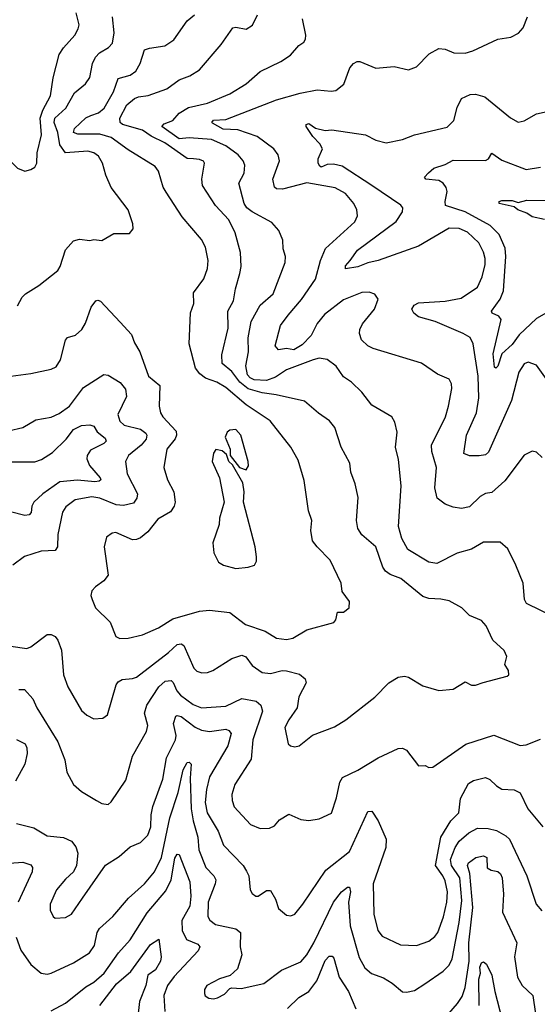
# Model space of a CAD drawing. Extents: x 1246230 to 1426786, y 660032 to 763141.
# Tile 41 of 256: x 1286320 to 1288870, y 673702 to 678551. Entities that reach past the tile are written whole.
import ezdxf

# ---------------------------------------------------------------- set-up
doc = ezdxf.new("R2010")
doc.units = 0

msp = doc.modelspace()

# ---------------------------------------------------------------- linework, layer by layer
at = {"layer": '0CON10XD'}
for points in [[(1286101.4, 678575), (1286128.6, 678545), (1286137.9, 678517.9), (1286110, 678445), (1286094.2, 678365), (1286079.4, 678335), (1286061.4, 678315), (1286055.6, 678295), (1286058.8, 678235), (1286084.5, 678115), (1286165, 677964.3), (1286225, 677892.7), (1286259.6, 677869.6), (1286309.9, 677819.9), (1286345, 677805.6)], [(1286275.8, 675465.8), (1286355, 675454.4), (1286375, 675461.9), (1286455, 675522.9), (1286475, 675523.1), (1286495, 675512.9), (1286508.1, 675495), (1286525.5, 675445.5), (1286535.5, 675325), (1286557.5, 675265), (1286625, 675148), (1286651.2, 675125), (1286685, 675107.1), (1286728.8, 675111.2), (1286752.1, 675127.9), (1286795.3, 675274.7), (1286805, 675290.5), (1286825, 675300.8), (1286875, 675305.5), (1286895, 675313.3), (1287053.6, 675435), (1287095, 675473.8), (1287115, 675476.9), (1287128.8, 675468.8), (1287177.4, 675357.4), (1287193.1, 675343.1), (1287217.5, 675335), (1287245, 675335.4), (1287272, 675345), (1287365, 675405.6), (1287415, 675421.9), (1287433.8, 675413.8), (1287465, 675371.1), (1287515, 675336.2), (1287555, 675330.4), (1287612.5, 675345), (1287634.5, 675344.5), (1287697.8, 675327.8), (1287725.8, 675305), (1287730.8, 675285), (1287694.6, 675215.4), (1287687.6, 675162.4), (1287645, 675102), (1287626.7, 675065), (1287642, 674985), (1287654.4, 674974.4), (1287675, 674969.2), (1287696.2, 674975), (1287762.1, 675027.9), (1287871.1, 675068.9), (1287926.6, 675103.4), (1288068.8, 675215), (1288137.5, 675285), (1288185, 675312.9), (1288215, 675317.1), (1288235, 675312.9), (1288305, 675270), (1288385, 675248), (1288455, 675253.8), (1288515, 675290), (1288545, 675273.8), (1288565, 675274), (1288602.7, 675287.3), (1288721.7, 675318.3), (1288730, 675325), (1288727.5, 675345), (1288710, 675375), (1288720, 675415), (1288706, 675445), (1288650, 675495), (1288617.5, 675565), (1288595, 675591.2), (1288535.8, 675615.8), (1288497.5, 675655), (1288435, 675688.6), (1288395, 675697.5), (1288335, 675699.5), (1288305, 675710), (1288198.1, 675798.1), (1288145, 675819.1), (1288121.5, 675835), (1288108.8, 675855), (1288075, 675954.2), (1288005, 676014.4), (1287986.2, 676045), (1287979.3, 676085), (1287987.3, 676197.3), (1287973.1, 676265), (1287951.7, 676321.7), (1287946.8, 676366.8), (1287904.2, 676445), (1287871.7, 676541.7), (1287845.4, 676575.4), (1287792.2, 676612.2), (1287722.8, 676672.8), (1287583.7, 676703.7), (1287515, 676712.4), (1287445, 676733.2), (1287405.1, 676765.1), (1287365, 676818.9), (1287317.4, 676857.4), (1287315, 676900), (1287347.6, 677032.4), (1287345.3, 677115), (1287373.5, 677166.5), (1287382.8, 677225), (1287405, 677300), (1287410.7, 677335), (1287408.4, 677405), (1287381.8, 677501.8), (1287350.3, 677565), (1287285, 677635.5), (1287220.9, 677735), (1287216.4, 677765), (1287230.8, 677845), (1287225, 677853.8), (1287205, 677862), (1287175.4, 677865.4), (1287145, 677867.1), (1287035, 677943.9), (1286967.3, 677977.3), (1286925, 678006.6), (1286826.4, 678035), (1286814.6, 678045), (1286813.1, 678065), (1286847.8, 678132.2), (1286885, 678162.3), (1286905, 678171.1), (1286952.4, 678177.6), (1287045, 678210.6), (1287105, 678254.4), (1287158, 678275), (1287205, 678303.3), (1287311.9, 678428.1), (1287370, 678510), (1287385, 678513.6), (1287435, 678503.9), (1287466.1, 678523.9), (1287491.8, 678575)], [(1286308.8, 677141.2), (1286332, 677185), (1286348.7, 677201.3), (1286415, 677242.5), (1286508, 677315), (1286520, 677335), (1286545, 677416.7), (1286585, 677461.2), (1286615, 677470), (1286665, 677462.9), (1286685, 677468.8), (1286725, 677463.8), (1286783, 677497), (1286861.7, 677498.3), (1286878.8, 677521.2), (1286877.5, 677545), (1286854.2, 677615), (1286770, 677725), (1286744.7, 677784.7), (1286727.9, 677845), (1286708.2, 677878.2), (1286685, 677894.6), (1286655, 677904), (1286545, 677894.6), (1286518, 677935), (1286508.1, 677995), (1286490.5, 678045), (1286493.4, 678065), (1286547.8, 678115), (1286589.9, 678190.1), (1286644.7, 678235.3), (1286664.7, 678265.3), (1286679.2, 678335), (1286694.1, 678365.9), (1286713, 678387), (1286756.9, 678413.1), (1286776.9, 678435), (1286784.6, 678485.4), (1286777.1, 678565)], [(1286345, 677805.6), (1286375, 677812.5), (1286394, 677825), (1286404.4, 677845), (1286406.5, 677895), (1286426.7, 677983.3), (1286420.6, 678065), (1286434.8, 678105), (1286471.9, 678175), (1286485.2, 678264.8), (1286515, 678378.8), (1286535, 678412.5), (1286591.5, 678475), (1286608.5, 678505), (1286612.2, 678525), (1286597.9, 678585)], [(1287635, 675497.7), (1287665, 675504.5), (1287735, 675545.5), (1287867.3, 675582.7), (1287876.7, 675595), (1287885, 675632.5), (1287915, 675632.9), (1287942.9, 675655), (1287944.2, 675685), (1287908.8, 675735), (1287903.3, 675775), (1287849.7, 675889.7), (1287784.6, 675954.6), (1287762.9, 675985), (1287754.3, 676035.7), (1287759.2, 676085), (1287742.6, 676132.6), (1287720.6, 676280.6), (1287691.5, 676381.5), (1287655.5, 676445), (1287553.1, 676575), (1287435, 676654.2), (1287335, 676738.6), (1287291.4, 676765), (1287235, 676784.6), (1287206.7, 676806.7), (1287186.8, 676835), (1287155.5, 676955), (1287162.1, 677107.9), (1287177.1, 677152.9), (1287176.7, 677205), (1287227.1, 677275), (1287244.5, 677325), (1287248, 677365), (1287235, 677430), (1287215, 677467.5), (1287120.2, 677580.2), (1287041.5, 677701.5), (1287026.2, 677726.2), (1287003.5, 677805), (1286987.2, 677827.2), (1286855, 677910), (1286771.3, 677971.3), (1286715, 677987.4), (1286607, 677987), (1286585.8, 677995), (1286589.2, 678015), (1286645, 678067.3), (1286670.9, 678079.1), (1286707.8, 678092.2), (1286735.3, 678115), (1286781.4, 678195), (1286805, 678261.2), (1286865, 678276.8), (1286892.7, 678297.2), (1286913.9, 678335), (1286935, 678402), (1286959.1, 678410.9), (1287035, 678421.2), (1287078.9, 678451.1), (1287145.4, 678544.6), (1287180.8, 678575)], [(1288893.1, 676395), (1288865, 676420.8), (1288844.3, 676425.7), (1288804.6, 676405.4), (1288709.8, 676280.2), (1288645, 676223.1), (1288615, 676217.3), (1288587.6, 676202.4), (1288535, 676152.1), (1288496, 676144), (1288455, 676150.6), (1288416.1, 676165), (1288376.4, 676195), (1288364.6, 676245), (1288373.8, 676346.2), (1288350.4, 676425), (1288349.2, 676455), (1288417.7, 676595), (1288432.3, 676647.7), (1288448.6, 676735), (1288446.8, 676756.8), (1288435, 676780), (1288377.5, 676805), (1288298.5, 676858.5), (1288061.7, 676931.7), (1288034.8, 676944.8), (1288004.1, 676974.1), (1287993.3, 677005), (1287995.5, 677025), (1288007.8, 677052.2), (1288067.5, 677125), (1288085.8, 677175), (1288069.7, 677199.7), (1288041.4, 677208.6), (1288005, 677207.8), (1287915, 677170.4), (1287820.7, 677099.3), (1287784.5, 677055), (1287755.4, 676995), (1287711.1, 676948.9), (1287670, 676925), (1287635, 676931.8), (1287595, 676924.2), (1287578.6, 676945), (1287604.4, 677045), (1287642.5, 677095), (1287707.5, 677172.5), (1287777.2, 677272.8), (1287802.3, 677365), (1287826.1, 677423.9), (1287971.4, 677555), (1287984.3, 677585), (1287981.4, 677615), (1287965.7, 677645), (1287925.6, 677695), (1287873.4, 677723.4), (1287735, 677746.9), (1287615, 677715.5), (1287585, 677717.5), (1287575.6, 677725.6), (1287567.1, 677765), (1287600.2, 677855), (1287592.5, 677885), (1287571.5, 677915), (1287489.2, 677975), (1287395, 678008.7), (1287322.4, 678012.4), (1287270.4, 678040.4), (1287266.4, 678045), (1287275, 678055.2), (1287335, 678058.9), (1287585, 678156.8), (1287701.2, 678188.8), (1287785, 678205.4), (1287855, 678198.1), (1287877.6, 678202.4), (1287916.3, 678233.7), (1287946.3, 678313.7), (1287965, 678335.8), (1287982.5, 678345), (1287995.5, 678345.5), (1288075, 678311.9), (1288165, 678320), (1288235, 678303.8), (1288275, 678318.8), (1288337.7, 678382.3), (1288385, 678408.8), (1288415, 678405.8), (1288457.9, 678387.9), (1288515, 678385.6), (1288552.6, 678397.4), (1288675, 678454.4), (1288740, 678465), (1288776.3, 678483.7), (1288799.6, 678510.4), (1288820.6, 678565)], [(1288955, 675607.7), (1288815.7, 675675), (1288806, 675696), (1288799.3, 675775), (1288764.6, 675864.6), (1288724.2, 675944.2), (1288687.3, 675977.3), (1288605, 675977.1), (1288545, 675942.5), (1288475, 675923.1), (1288375, 675873.3), (1288335, 675880), (1288232.2, 675942.2), (1288202.2, 675995), (1288185.3, 676055), (1288199.5, 676255), (1288185.4, 676385), (1288171.5, 676445), (1288178.9, 676518.9), (1288168.3, 676568.3), (1288152.5, 676595), (1288055, 676653.1), (1288005, 676716.9), (1287955, 676765.8), (1287915, 676792.5), (1287878.1, 676845), (1287835, 676876.9), (1287795, 676883.5), (1287765.6, 676875.6), (1287635, 676826.5), (1287580.5, 676789.5), (1287535.9, 676774.1), (1287475, 676776.5), (1287455, 676786.7), (1287442.3, 676802.3), (1287433.4, 676846.6), (1287447.1, 676915), (1287446.2, 676983.8), (1287460.3, 677065), (1287505, 677144.4), (1287568.6, 677201.4), (1287627.1, 677355), (1287629.2, 677385), (1287618, 677422), (1287615.8, 677465), (1287596.7, 677513.3), (1287561.7, 677551.7), (1287464.6, 677605), (1287439.3, 677625), (1287425.3, 677645), (1287400, 677745), (1287425.5, 677795), (1287428.9, 677835), (1287421.1, 677855), (1287396.5, 677885), (1287335, 677928.8), (1287265, 677960.5), (1287155, 677969.6), (1287105, 677963.5), (1287019.4, 678025), (1287031.7, 678038.3), (1287075, 678053.5), (1287105, 678090.8), (1287151.4, 678118.6), (1287245, 678139.7), (1287354.3, 678185), (1287435.7, 678235), (1287504.7, 678295.3), (1287606.2, 678345), (1287653.8, 678376.2), (1287695, 678424.2), (1287719.7, 678440.3), (1287728, 678455), (1287729.2, 678475), (1287713.1, 678555)], [(1288504.6, 677005.4), (1288366, 677065), (1288285, 677087.3), (1288260.8, 677105), (1288251.4, 677125), (1288263.1, 677145), (1288285, 677156), (1288415.8, 677164.2), (1288495, 677180), (1288575.8, 677234.2), (1288598.7, 677285), (1288612.2, 677345), (1288612.7, 677375), (1288605.2, 677405.2), (1288582, 677452), (1288525.6, 677505), (1288485, 677522.7), (1288435, 677523.8), (1288284.3, 677435.7), (1288085, 677365.3), (1288035, 677354.1), (1287985, 677334.1), (1287925, 677324.2), (1287925, 677338.8), (1287948.6, 677365), (1287983.6, 677415), (1288175, 677557.3), (1288205.4, 677605), (1288206.7, 677625), (1288196.9, 677636.9), (1288055, 677734.3), (1287908.6, 677828.6), (1287865, 677839.4), (1287835, 677836.9), (1287805, 677824.5), (1287798.7, 677828.7), (1287790, 677845), (1287790.6, 677865), (1287812.2, 677915), (1287798.8, 677938.8), (1287764.5, 677975), (1287731.5, 678025), (1287730.6, 678035), (1287745, 678038.8), (1287777.2, 678017.2), (1287825, 678005.4), (1287857.9, 678007.9), (1288023, 677983), (1288075, 677958.2), (1288125, 677943.8), (1288205, 677961.3), (1288265, 677983.6), (1288425, 678020.8), (1288457.8, 678055), (1288475, 678118.8), (1288497, 678163), (1288538.2, 678181.8), (1288565, 678183.6), (1288611.2, 678171.2), (1288737.6, 678067.6), (1288775.9, 678045.9), (1288805, 678052.5), (1288865, 678087.1), (1288947.5, 678105)], [(1288915, 677106.8), (1288865, 677079.1), (1288780.9, 676999.1), (1288745, 676951.6), (1288694.5, 676905.5), (1288675, 676844.4), (1288665, 676834), (1288659.5, 676839.5), (1288651.6, 676905), (1288691.1, 677075), (1288680, 677090), (1288646.7, 677105), (1288644.2, 677115), (1288686.2, 677175), (1288703.8, 677215), (1288714.7, 677385), (1288711.4, 677425), (1288682.1, 677492.1), (1288636.7, 677536.7), (1288515, 677604.3), (1288417.8, 677635), (1288415.3, 677655), (1288425.5, 677705), (1288421.1, 677725), (1288406.5, 677746.5), (1288385, 677759.6), (1288321.2, 677765), (1288314.4, 677775), (1288332.9, 677797.1), (1288360.7, 677819.3), (1288415, 677837.4), (1288455, 677858.8), (1288615, 677857.1), (1288628.9, 677865), (1288645, 677894), (1288695, 677858.5), (1288815, 677813.3), (1288885, 677823.8)], [(1288905, 677567.3), (1288845, 677579.5), (1288818.1, 677598.1), (1288773.6, 677613.6), (1288755, 677629.2), (1288682, 677645), (1288682.5, 677655), (1288695, 677660), (1288745, 677660.8), (1288775, 677650), (1288818.2, 677661.8), (1288965, 677660.5)], [(1286252.3, 676792.3), (1286375, 676808.9), (1286475, 676829.2), (1286499.4, 676840.6), (1286521.8, 676875), (1286545, 676972.5), (1286555, 676986.2), (1286595, 676996.7), (1286626, 677025), (1286644.4, 677055.6), (1286672.5, 677135), (1286695, 677166.2), (1286705, 677170), (1286717.5, 677165), (1286815, 677060.8), (1286870.3, 677000.3), (1286885, 676960), (1286911.9, 676915), (1286954.4, 676795), (1287009.5, 676749.5), (1287006.8, 676646.8), (1287013.1, 676615), (1287024.4, 676595), (1287090.5, 676525), (1287092.9, 676505), (1287085.8, 676485.8), (1287045.4, 676435), (1287029.5, 676345), (1287048.8, 676285), (1287080, 676225), (1287085.5, 676175), (1287080.6, 676155), (1287062.3, 676127.7), (1286999.8, 676090.2), (1286950.6, 676029.4), (1286915, 675999.5), (1286895, 675990.5), (1286875, 675990), (1286794.2, 676025.8), (1286775, 676022), (1286748.3, 676001.7), (1286735.8, 675955), (1286755.8, 675815), (1286735, 675786.7), (1286692.7, 675757.3), (1286675, 675737.5), (1286671.2, 675715), (1286676.7, 675695), (1286694, 675655), (1286765, 675584), (1286793.9, 675513.9), (1286814.1, 675504.1), (1286855, 675504.5), (1286925, 675522.1), (1287004, 675556), (1287075, 675600.6), (1287205, 675638.5), (1287255, 675642.2), (1287355, 675631.4), (1287431.7, 675571.7), (1287529.2, 675539.2), (1287585, 675504.6), (1287635, 675497.7)], [(1288915, 676780), (1288865, 676848.8), (1288825, 676864), (1288805, 676856), (1288778.9, 676815), (1288741.8, 676675), (1288629.1, 676420.9), (1288615, 676408.1), (1288582.7, 676402.7), (1288535, 676402.5), (1288508, 676415), (1288521.5, 676505), (1288569.5, 676615), (1288582.3, 676687.8), (1288578, 676795), (1288554.3, 676954.3), (1288539.1, 676985), (1288504.6, 677005.4)], [(1286265, 676526.1), (1286335, 676543.1), (1286399.1, 676580.9), (1286475, 676593.3), (1286515, 676612.1), (1286565, 676647.1), (1286635, 676739.5), (1286735, 676804), (1286755, 676800), (1286815, 676763.9), (1286840.7, 676730.7), (1286845.7, 676694.3), (1286804, 676606), (1286812.8, 676572.8), (1286834.5, 676554.5), (1286915, 676534.2), (1286942.1, 676515), (1286946.9, 676505), (1286943.8, 676485), (1286918.7, 676455), (1286856.5, 676405), (1286841.8, 676375), (1286848.7, 676315), (1286900.5, 676215), (1286897.5, 676195), (1286880.4, 676169.6), (1286831, 676159), (1286795, 676161), (1286715, 676194), (1286675, 676201.5), (1286593.7, 676186.3), (1286547.7, 676152.3), (1286530.4, 676125), (1286508.7, 676015), (1286506.2, 675955), (1286495, 675937.1), (1286425, 675933.1), (1286343.4, 675906.6), (1286285.5, 675864.5)], [(1286275, 676373.8), (1286395, 676373.5), (1286427.8, 676385), (1286481.3, 676418.7), (1286549.2, 676485), (1286585, 676532.9), (1286625, 676552.5), (1286665, 676555.8), (1286685, 676548.8), (1286701.5, 676521.5), (1286740.3, 676490.3), (1286745.8, 676475), (1286735, 676463.5), (1286669.6, 676430.4), (1286652.3, 676405), (1286651.1, 676388.9), (1286664.5, 676355), (1286715.6, 676295), (1286719.2, 676285), (1286712.1, 676277.9), (1286690, 676275), (1286605, 676283.7), (1286518.5, 676275), (1286433.8, 676215), (1286390, 676175), (1286379.2, 676155), (1286376.7, 676123.3), (1286367.2, 676112.8), (1286345, 676109.3), (1286275, 676126.5)], [(1287435, 676333.3), (1287446.4, 676353.6), (1287446, 676375), (1287410, 676505), (1287385, 676532), (1287355, 676530), (1287341.2, 676518.8), (1287332.5, 676495), (1287356.2, 676435), (1287357.5, 676405), (1287402.5, 676345), (1287435, 676333.3)], [(1287385, 675848.8), (1287445, 675853.8), (1287476.7, 675865), (1287486.1, 675883.9), (1287486, 675905), (1287479.2, 675955), (1287422.9, 676175), (1287425.7, 676225), (1287419.1, 676269.1), (1287368.8, 676358.8), (1287350, 676375), (1287339.3, 676409.3), (1287317.1, 676427.1), (1287286.2, 676433.8), (1287274.3, 676415.7), (1287268, 676375), (1287304.2, 676294.2), (1287326.7, 676175), (1287303.4, 676096.6), (1287302.5, 676065), (1287270.8, 675975), (1287275.9, 675925.9), (1287299.5, 675879.5), (1287324.2, 675864.2), (1287385, 675848.8)], [(1286315, 675252.2), (1286342.9, 675252.9), (1286385, 675206), (1286405, 675161.4), (1286508.5, 674995), (1286542.1, 674905), (1286551.9, 674845), (1286585.8, 674785), (1286625, 674750), (1286698.8, 674705), (1286725, 674690.8), (1286755, 674686), (1286770.7, 674699.3), (1286842.9, 674805), (1286875, 674924), (1286944.4, 675045), (1286951.1, 675075), (1286934.4, 675135), (1286946.1, 675175), (1287005, 675264.7), (1287036.7, 675293.3)], [(1287036.7, 675293.3), (1287066.9, 675296.9), (1287076.8, 675286.8), (1287093.4, 675245), (1287111.8, 675225), (1287175, 675177.8), (1287215, 675162), (1287335, 675170.7), (1287415, 675208.2), (1287485.3, 675195.3), (1287507.5, 675175), (1287516.2, 675145), (1287468.1, 675005), (1287460.7, 674909.3), (1287380, 674785), (1287364.5, 674734.5), (1287366.5, 674705), (1287376.9, 674675), (1287456.9, 674586.9), (1287505, 674568.1), (1287550.6, 674569.4), (1287575, 674580.8), (1287600.3, 674609.7), (1287645, 674638.8), (1287705, 674612.5), (1287745, 674607.5), (1287795, 674615.8), (1287856.2, 674643.8), (1287880.7, 674719.3), (1287896.4, 674795), (1287910.6, 674819.4), (1287985, 674854.6), (1288085, 674915.5), (1288185, 674962), (1288205, 674963.8), (1288225, 674953.8), (1288285, 674876), (1288317.5, 674877.5), (1288335, 674868.8), (1288355, 674869.2), (1288517.5, 674982.5), (1288655, 675027.3), (1288785, 674975.7), (1288815, 674979.4), (1288885, 675007.1)], [(1286630, 674225), (1286743, 674387), (1286809.8, 674430.2), (1286865, 674476.7), (1286915, 674498.1), (1286950.4, 674535), (1286966.7, 674575), (1286967.1, 674635), (1286975.4, 674675.4), (1287025, 674811.2), (1287043.4, 674915), (1287087.9, 675005), (1287090.2, 675025), (1287078.2, 675085), (1287088.8, 675121.2), (1287095.4, 675124.6), (1287115, 675118.4), (1287185, 675066.9), (1287215, 675051.7), (1287255, 675045.2), (1287335, 675057.2), (1287350, 675050), (1287361.9, 675035), (1287345.9, 674974.1), (1287255, 674821.4), (1287240.3, 674759.7), (1287234.4, 674695), (1287244.2, 674645), (1287297.6, 674555), (1287324.7, 674484.7), (1287421.5, 674385), (1287438, 674358), (1287448.2, 674335), (1287455.8, 674265.8), (1287465, 674246.7), (1287482.5, 674235), (1287495, 674234.2), (1287535, 674262), (1287555, 674262), (1287579.8, 674219.8), (1287595, 674173.8), (1287635, 674140.6), (1287655, 674138.1), (1287675, 674145.8), (1287715, 674194.2), (1287827.9, 674362.1), (1287945, 674454.5), (1288035, 674652), (1288055, 674652.5), (1288085.2, 674605.2), (1288125.6, 674515), (1288123.9, 674473.9), (1288061.6, 674295), (1288063.8, 674145), (1288083.8, 674065), (1288105, 674037.5), (1288195, 673994.5), (1288275, 673990.9), (1288335, 674012.7), (1288364.8, 674035.2), (1288378.9, 674055), (1288407.5, 674132.5), (1288424.8, 674204.7), (1288427, 674255), (1288415, 674309.2), (1288403.9, 674335), (1288367.5, 674385), (1288394.7, 674525), (1288444, 674605), (1288483.8, 674645), (1288491.6, 674715), (1288530.2, 674789.7), (1288555, 674803.8), (1288615, 674818.9), (1288635, 674809.2), (1288668.1, 674778.1), (1288695, 674761.8), (1288755, 674757.8), (1288785, 674742.5), (1288823.5, 674665), (1288897.1, 674575)], [(1286305, 675005.6), (1286346.5, 674985), (1286355.4, 674965), (1286356.2, 674936.2), (1286344.6, 674885), (1286298.8, 674801.2)], [(1286302.7, 674032.7), (1286325, 673968.6), (1286375, 673898.1), (1286425, 673854.5), (1286455, 673850), (1286475, 673854.5), (1286585, 673906.1), (1286664.3, 673955.7), (1286688.3, 673991.7), (1286701.5, 674055), (1286712.7, 674075), (1286778.5, 674135), (1286855.5, 674225), (1286934.5, 674295), (1286983.8, 674355), (1287018.1, 674425), (1287060.3, 674619.7), (1287101, 674745), (1287125, 674855.8), (1287145, 674892.9), (1287155, 674894.2), (1287164.2, 674885), (1287159.3, 674815), (1287164.2, 674665), (1287174.1, 674605), (1287198, 674525), (1287203, 674463), (1287237.3, 674375), (1287276.2, 674335), (1287285.4, 674315), (1287283.1, 674295), (1287248.5, 674205), (1287247.1, 674135), (1287256.6, 674116.6), (1287285, 674094.6), (1287384.1, 674074.1), (1287407.5, 674055), (1287405.7, 673985), (1287414.4, 673945), (1287393, 673877), (1287357, 673843), (1287305, 673827.1), (1287242, 673795), (1287230.8, 673775), (1287230, 673755), (1287234.3, 673744.3), (1287251.9, 673731.9), (1287275, 673728.6), (1287295, 673734.2), (1287328.7, 673751.3), (1287355, 673780), (1287365, 673783.3), (1287410.7, 673779.3), (1287523.3, 673805), (1287610, 673870), (1287705, 673911.5), (1287733.8, 673945), (1287769.1, 674005), (1287865, 674205.4), (1287905, 674255.3), (1287935, 674278.1), (1287945, 674279.2), (1287950.3, 674255), (1287939.6, 674205), (1287948.6, 674088.6), (1287991.9, 673931.9), (1288020.8, 673880.8), (1288053.5, 673853.5), (1288111.7, 673831.7), (1288155.4, 673805.4), (1288205, 673763.1), (1288225, 673761.4), (1288265, 673770.6), (1288315, 673802.2), (1288406.7, 673865), (1288434.7, 673895.3), (1288449.7, 673925), (1288485.2, 674105), (1288497.7, 674212.3), (1288488.1, 674325), (1288447.4, 674385), (1288442.7, 674415), (1288465, 674474.5), (1288485.3, 674505), (1288533, 674547), (1288575, 674569.3), (1288627.7, 674567.7), (1288668.2, 674558.2), (1288715, 674531.4), (1288731.9, 674515), (1288818.8, 674335), (1288864.6, 674194.6), (1288891.9, 674161.9)], [(1286305, 674592.9), (1286390.2, 674570.2), (1286455, 674532.2), (1286535, 674522.7), (1286574.6, 674504.6), (1286597.1, 674477.1), (1286606.5, 674446.5), (1286600, 674385), (1286585.5, 674354.5), (1286545, 674318), (1286500.6, 674265), (1286470, 674195), (1286469.4, 674165), (1286484.2, 674134.2), (1286495, 674126.2), (1286545, 674128.6), (1286575.6, 674145), (1286630, 674225)], [(1286225, 674393.9), (1286335, 674401.8), (1286375, 674388.1), (1286382.5, 674375), (1286382.1, 674355), (1286311.8, 674205)], [(1286475, 673669.1), (1286545, 673707.9), (1286645, 673788.2), (1286685, 673811.5), (1286736.1, 673855), (1286806.9, 673955), (1286865, 674020), (1286948, 674152), (1287039.6, 674260.4), (1287065.5, 674314.5), (1287085, 674421.9), (1287095, 674440.6), (1287105, 674440), (1287157.6, 674305), (1287163.8, 674233.8), (1287157.7, 674185), (1287118.8, 674115), (1287120.8, 674065), (1287141.5, 674021.5), (1287197.4, 673997.4), (1287207.5, 673985), (1287198.9, 673965), (1287080.6, 673839.4), (1287047.3, 673795), (1287029.3, 673745), (1287035, 673666.2)], [(1288328.9, 673535), (1288476.5, 673705), (1288499.6, 673740.4), (1288514.7, 673785), (1288534.2, 673915), (1288532.7, 674005), (1288551.5, 674178.5), (1288536.5, 674346.5), (1288526.5, 674385), (1288530.9, 674399.2), (1288566.5, 674425), (1288605, 674433.4), (1288620.8, 674425), (1288623.1, 674373.1), (1288642.3, 674362.2), (1288675, 674355.4), (1288688.2, 674345), (1288695.8, 674325), (1288703.7, 674245), (1288698.8, 674155), (1288768.2, 674005), (1288757.1, 673935), (1288772.5, 673835), (1288794.7, 673794.7), (1288847.1, 673745), (1288861.4, 673655)], [(1286715, 673695.3), (1286797.1, 673802.9), (1286866.9, 673863.1), (1286965, 673996.7), (1287005, 674022.5), (1287016.2, 673935), (1287013.1, 673915), (1286989, 673871), (1286950.4, 673845), (1286941.7, 673795), (1286910.2, 673715), (1286900.8, 673629.2)], [(1287639.3, 673680.7), (1287695.6, 673735), (1287743.6, 673765), (1287782.9, 673817.1), (1287825, 673917.5), (1287845, 673939.6), (1287858.4, 673938.4), (1287868.2, 673928.2), (1287892.9, 673835), (1287939.2, 673765), (1287975, 673680)], [(1288583.8, 673696.2), (1288581.8, 673825), (1288590.6, 673855), (1288585.8, 673885), (1288595, 673906.5), (1288605, 673910.6), (1288619.4, 673899.4), (1288646.2, 673845), (1288659.7, 673765), (1288695.9, 673625)]]:
    msp.add_lwpolyline(points, dxfattribs=at)

doc.saveas('drawing.dxf')
